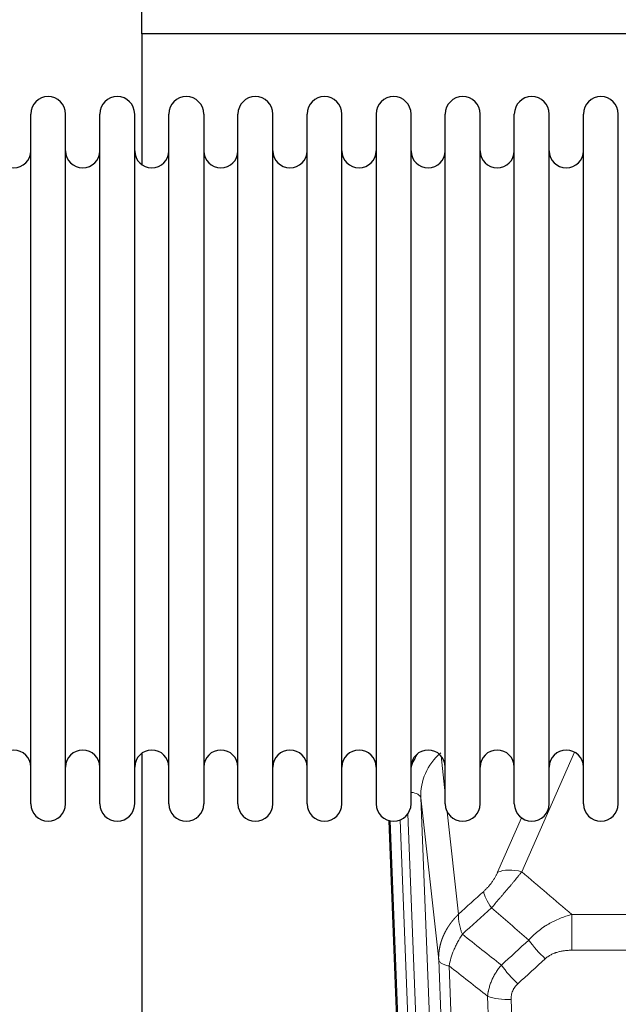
# Model space of a CAD drawing. Header units: inches. Extents: x 0 to 23760, y -13 to 16800.
# Tile 73 of 256: x 7148 to 7323, y 6114 to 6402. Entities that reach past the tile are written whole.
import ezdxf

# ---------------------------------------------------------------- set-up
doc = ezdxf.new("R2010")
doc.units = ezdxf.units.IN
doc.layers.add('1', color=7, linetype='Continuous', true_color=0xffffff)

msp = doc.modelspace()

# ---------------------------------------------------------------- linework, layer by layer
at = {"layer": '1', "color": 2, "linetype": 'Continuous', "lineweight": 25}
for p, q in [((7183.194, 6397.66), (7183.194, 6520.486)), ((7671.194, 6397.66), (7183.194, 6397.66)), ((7183.194, 6397.66), (7183.194, 6359.415)), ((7150.734, 6362.811), (7150.734, 6374.211)), ((7160.934, 6362.811), (7160.934, 6374.211)), ((7170.934, 6362.811), (7170.934, 6374.211)), ((7181.134, 6362.811), (7181.134, 6374.211)), ((7191.134, 6362.811), (7191.134, 6374.211)), ((7201.334, 6374.211), (7201.334, 6362.811)), ((7211.334, 6362.811), (7211.334, 6374.211)), ((7221.534, 6362.811), (7221.534, 6374.211)), ((7231.534, 6172.411), (7231.534, 6374.211)), ((7241.734, 6172.411), (7241.734, 6374.211)), ((7251.734, 6374.211), (7251.734, 6172.411)), ((7261.934, 6172.411), (7261.934, 6374.211)), ((7271.934, 6172.411), (7271.934, 6374.211)), ((7282.134, 6172.411), (7282.134, 6374.211)), ((7292.134, 6172.411), (7292.134, 6374.211)), ((7302.334, 6172.411), (7302.334, 6374.211)), ((7312.334, 6172.411), (7312.334, 6374.211)), ((7322.534, 6172.411), (7322.534, 6374.211)), ((7150.734, 6172.411), (7150.734, 6362.811)), ((7160.934, 6172.411), (7160.934, 6362.811)), ((7170.934, 6172.411), (7170.934, 6362.811)), ((7181.134, 6172.411), (7181.134, 6362.811)), ((7191.134, 6172.411), (7191.134, 6362.811)), ((7201.334, 6362.811), (7201.334, 6172.411)), ((7211.334, 6172.411), (7211.334, 6362.811)), ((7221.534, 6172.411), (7221.534, 6362.811)), ((7183.194, 6187.202), (7183.194, 5960.402)), ((7268.13, 5848.108), (7255.557, 6167.471))]:
    msp.add_line(p, q, dxfattribs=at)
at = {"layer": '1', "color": 110, "linetype": 'Continuous', "lineweight": 13}
for p, q in [((7309.701, 6187.565), (7294.321, 6152.534)), ((7270.706, 6186.443), (7271.934, 6175.355)), ((7264.77, 6174.189), (7277.836, 5842.295)), ((7270.018, 6126.783), (7264.77, 6174.189)), ((7268.503, 5844.849), (7255.804, 6167.412)), ((7258.74, 6167.681), (7271.497, 5843.629)), ((7261.026, 6169.505), (7273.844, 5843.922)), ((7272.523, 6170.031), (7275.833, 6140.135)), ((7287.259, 6152.385), (7294.24, 6168.283)), ((7308.948, 6140.015), (7542.12, 6140.015)), ((7308.948, 6129.583), (7308.948, 6140.015)), ((7542.12, 6129.583), (7308.948, 6129.583))]:
    msp.add_line(p, q, dxfattribs=at)
at = {"layer": '1', "color": 2, "linetype": 'Continuous', "lineweight": 25}
for centre, radius, start, end in [((7155.834, 6374.211), 5.1, 0, 180), ((7176.034, 6374.211), 5.1, 0, 180), ((7196.234, 6374.211), 5.1, 0, 180), ((7216.434, 6374.211), 5.1, 0, 180), ((7236.634, 6374.211), 5.1, 0, 180), ((7256.834, 6374.211), 5.1, 0, 180), ((7277.034, 6374.211), 5.1, 0, 180), ((7297.234, 6374.211), 5.1, 0, 180), ((7317.434, 6374.211), 5.1, 0, 180), ((7145.734, 6363.461), 5, 180, 0), ((7165.934, 6363.461), 5, 180, 0), ((7186.134, 6363.461), 5, 180, 0), ((7206.334, 6363.461), 5, 180, 0), ((7226.534, 6363.461), 5, 180, 0), ((7246.734, 6363.461), 5, 180, 0), ((7266.934, 6363.461), 5, 180, 0), ((7287.134, 6363.461), 5, 180, 0), ((7307.334, 6363.461), 5, 180, 0), ((7145.734, 6183.161), 5, 0, 180), ((7165.934, 6183.161), 5, 0, 180), ((7186.134, 6183.161), 5, 0, 180), ((7206.334, 6183.161), 5, 0, 180), ((7226.534, 6183.161), 5, 0, 180), ((7246.734, 6183.161), 5, 0, 180), ((7266.934, 6183.161), 5, 0, 180), ((7287.134, 6183.161), 5, 0, 180), ((7307.334, 6183.161), 5, 0, 180), ((7155.834, 6172.411), 5.1, 180, 0), ((7176.034, 6172.411), 5.1, 180, 0), ((7196.234, 6172.411), 5.1, 180, 0), ((7216.434, 6172.411), 5.1, 180, 0), ((7236.634, 6172.411), 5.1, 180, 0), ((7256.834, 6172.411), 5.1, 180, 0), ((7277.034, 6172.411), 5.1, 180, 0), ((7297.234, 6172.411), 5.1, 180, 0), ((7317.434, 6172.411), 5.1, 180, 0)]:
    msp.add_arc(centre, radius, start, end, dxfattribs=at)
at = {"layer": '1', "color": 110, "linetype": 'Continuous', "lineweight": 13}
for centre, major_axis, ratio, start_param, end_param in [((7284.797, 6176.534), (24.034, -0.11), 0.8859493, 2.6223803, 2.8322909), ((7284.797, 6174.687), (20.033, -0.591), 0.8872905, 2.3837407, 3.2028538), ((7260.778, 6173.969), (3.997, 0.157), 0.4614673, 0.0341943, 1.2593116), ((7294.321, 6146.363), (-9.156, 4.02), 0.5833249, 4.9631119, 5.806783), ((7290.234, 6140.765), (6.719, -7.407), 0.3029797, 3.5431496, 4.2886573), ((7301.189, 6131.378), (6.736, -7.391), 0.3030979, 4.2875497, 5.03344), ((7293.18, 6124.085), (6.729, -7.397), 0.3051216, 4.2889758, 5.0360109), ((7291.208, 6119.492), (-9.992, -0.404), 0.431453, 0.7935197, 1.5533391)]:
    msp.add_ellipse(centre, major_axis=major_axis, ratio=ratio, start_param=start_param, end_param=end_param, dxfattribs=at)
for points, knots in [([(7287.259, 6152.385), (7287.234, 6152.327), (7287.208, 6152.269), (7287.155, 6152.153), (7287.128, 6152.095), (7287.045, 6151.919), (7286.988, 6151.801), (7286.809, 6151.446), (7286.68, 6151.207), (7286.472, 6150.844), (7286.4, 6150.723), (7286.289, 6150.539), (7286.232, 6150.447), (7286.174, 6150.355), (7286.134, 6150.293), (7286.114, 6150.262), (7285.935, 6149.984), (7285.768, 6149.739), (7285.417, 6149.253), (7285.233, 6149.012), (7284.993, 6148.713), (7284.92, 6148.624), (7284.846, 6148.534), (7284.796, 6148.475), (7284.771, 6148.445), (7284.646, 6148.298), (7284.545, 6148.181), (7284.238, 6147.838), (7284.03, 6147.618), (7283.606, 6147.191), (7283.391, 6146.985), (7283.172, 6146.787)], [0, 0, 0, 0, 0.03125, 0.03125, 0.0625, 0.0625, 0.125, 0.125, 0.25, 0.25, 0.3125, 0.3125, 0.34375, 0.359375, 0.359375, 0.375, 0.375, 0.5, 0.5, 0.625, 0.625, 0.65625, 0.671875, 0.671875, 0.6875, 0.6875, 0.75, 0.75, 0.875, 0.875, 1, 1, 1, 1]), ([(7285.425, 6141.954), (7285.809, 6142.393), (7286.58, 6143.277), (7287.355, 6144.176), (7287.939, 6144.857), (7288.134, 6145.084), (7288.378, 6145.37), (7288.427, 6145.428), (7288.525, 6145.542), (7288.671, 6145.714), (7288.816, 6145.885), (7289.301, 6146.455), (7289.684, 6146.909), (7290.443, 6147.812), (7290.819, 6148.261), (7291.283, 6148.82), (7291.376, 6148.932), (7291.561, 6149.154), (7291.836, 6149.486), (7292.106, 6149.813), (7292.64, 6150.463), (7292.988, 6150.888), (7293.497, 6151.514), (7293.665, 6151.721), (7293.914, 6152.029), (7293.996, 6152.131), (7294.159, 6152.334), (7294.24, 6152.434), (7294.321, 6152.534)], [0, 0, 0, 0, 0.125, 0.25, 0.25, 0.3125, 0.3125, 0.328125, 0.328125, 0.34375, 0.375, 0.375, 0.5, 0.5, 0.625, 0.625, 0.65625, 0.65625, 0.6875, 0.75, 0.75, 0.875, 0.875, 0.9375, 0.9375, 0.96875, 0.96875, 1, 1, 1, 1]), ([(7270.018, 6126.783), (7270.017, 6126.803), (7270.016, 6126.843), (7270.014, 6126.902), (7270.012, 6126.962), (7270.011, 6127.022), (7270.01, 6127.081), (7270.009, 6127.141), (7270.008, 6127.201), (7270.008, 6127.261), (7270.007, 6127.32), (7270.007, 6127.38), (7270.008, 6127.439), (7270.008, 6127.499), (7270.009, 6127.559), (7270.01, 6127.618), (7270.011, 6127.678), (7270.013, 6127.737), (7270.014, 6127.797), (7270.016, 6127.856), (7270.018, 6127.916), (7270.021, 6127.975), (7270.023, 6128.035), (7270.026, 6128.094), (7270.029, 6128.154), (7270.033, 6128.213), (7270.036, 6128.272), (7270.04, 6128.332), (7270.044, 6128.391), (7270.048, 6128.45), (7270.052, 6128.51), (7270.057, 6128.569), (7270.062, 6128.628), (7270.067, 6128.687), (7270.073, 6128.746), (7270.078, 6128.806), (7270.084, 6128.865), (7270.09, 6128.924), (7270.096, 6128.983), (7270.103, 6129.042), (7270.109, 6129.101), (7270.116, 6129.16), (7270.123, 6129.219), (7270.131, 6129.277), (7270.138, 6129.336), (7270.146, 6129.395), (7270.154, 6129.454), (7270.163, 6129.512), (7270.171, 6129.571), (7270.18, 6129.63), (7270.189, 6129.688), (7270.198, 6129.747), (7270.207, 6129.805), (7270.217, 6129.864), (7270.227, 6129.922), (7270.237, 6129.981), (7270.247, 6130.039), (7270.257, 6130.097), (7270.268, 6130.156), (7270.279, 6130.214), (7270.29, 6130.272), (7270.301, 6130.33), (7270.313, 6130.388), (7270.324, 6130.446), (7270.336, 6130.504), (7270.348, 6130.562), (7270.361, 6130.62), (7270.373, 6130.678), (7270.386, 6130.736), (7270.399, 6130.794), (7270.412, 6130.851), (7270.426, 6130.909), (7270.439, 6130.966), (7270.453, 6131.024), (7270.467, 6131.081), (7270.481, 6131.139), (7270.496, 6131.196), (7270.511, 6131.254), (7270.525, 6131.311), (7270.54, 6131.368), (7270.556, 6131.425), (7270.571, 6131.482), (7270.587, 6131.539), (7270.603, 6131.596), (7270.619, 6131.653), (7270.635, 6131.71), (7270.651, 6131.767), (7270.668, 6131.823), (7270.685, 6131.88), (7270.702, 6131.937), (7270.719, 6131.993), (7270.737, 6132.05), (7270.754, 6132.106), (7270.772, 6132.163), (7270.79, 6132.219), (7270.809, 6132.275), (7270.827, 6132.331), (7270.846, 6132.387), (7270.865, 6132.443), (7270.884, 6132.499), (7270.903, 6132.555), (7270.922, 6132.611), (7270.942, 6132.667), (7270.962, 6132.722), (7270.982, 6132.778), (7271.002, 6132.833), (7271.022, 6132.889), (7271.043, 6132.944), (7271.063, 6133), (7271.084, 6133.055), (7271.105, 6133.11), (7271.127, 6133.165), (7271.148, 6133.22), (7271.17, 6133.275), (7271.192, 6133.33), (7271.214, 6133.385), (7271.236, 6133.439), (7271.258, 6133.494), (7271.281, 6133.549), (7271.304, 6133.603), (7271.327, 6133.658), (7271.35, 6133.712), (7271.373, 6133.766), (7271.397, 6133.82), (7271.42, 6133.875), (7271.444, 6133.929), (7271.468, 6133.982), (7271.492, 6134.036), (7271.517, 6134.09), (7271.541, 6134.144), (7271.566, 6134.197), (7271.591, 6134.251), (7271.616, 6134.304), (7271.641, 6134.358), (7271.667, 6134.411), (7271.692, 6134.464), (7271.718, 6134.517), (7271.744, 6134.57), (7271.77, 6134.623), (7271.797, 6134.676), (7271.823, 6134.729), (7271.85, 6134.782), (7271.876, 6134.834), (7271.903, 6134.887), (7271.93, 6134.939), (7271.958, 6134.991), (7271.985, 6135.044), (7272.013, 6135.096), (7272.041, 6135.148), (7272.069, 6135.2), (7272.097, 6135.252), (7272.125, 6135.304), (7272.153, 6135.355), (7272.182, 6135.407), (7272.211, 6135.458), (7272.24, 6135.51), (7272.269, 6135.561), (7272.298, 6135.612), (7272.327, 6135.664), (7272.357, 6135.715), (7272.387, 6135.766), (7272.417, 6135.816), (7272.447, 6135.867), (7272.477, 6135.918), (7272.507, 6135.969), (7272.538, 6136.019), (7272.568, 6136.069), (7272.599, 6136.12), (7272.63, 6136.17), (7272.661, 6136.22), (7272.692, 6136.27), (7272.724, 6136.32), (7272.755, 6136.37), (7272.787, 6136.419), (7272.819, 6136.469), (7272.851, 6136.519), (7272.883, 6136.568), (7272.915, 6136.617), (7272.948, 6136.666), (7272.98, 6136.716), (7273.013, 6136.765), (7273.046, 6136.813), (7273.079, 6136.862), (7273.112, 6136.911), (7273.145, 6136.96), (7273.179, 6137.008), (7273.212, 6137.057), (7273.246, 6137.105), (7273.28, 6137.153), (7273.314, 6137.201), (7273.348, 6137.249), (7273.382, 6137.297), (7273.416, 6137.345), (7273.451, 6137.392), (7273.486, 6137.44), (7273.521, 6137.487), (7273.555, 6137.535), (7273.591, 6137.582), (7273.626, 6137.629), (7273.661, 6137.676), (7273.697, 6137.723), (7273.732, 6137.77), (7273.768, 6137.817), (7273.804, 6137.863), (7273.84, 6137.91), (7273.876, 6137.956), (7273.912, 6138.003), (7273.949, 6138.049), (7273.985, 6138.095), (7274.022, 6138.141), (7274.058, 6138.187), (7274.095, 6138.232), (7274.132, 6138.278), (7274.169, 6138.324), (7274.207, 6138.369), (7274.244, 6138.414), (7274.282, 6138.46), (7274.319, 6138.505), (7274.357, 6138.55), (7274.395, 6138.595), (7274.433, 6138.639), (7274.471, 6138.684), (7274.509, 6138.728), (7274.548, 6138.773), (7274.586, 6138.817), (7274.625, 6138.861), (7274.663, 6138.905), (7274.702, 6138.949), (7274.741, 6138.993), (7274.78, 6139.037), (7274.819, 6139.081), (7274.858, 6139.124), (7274.898, 6139.168), (7274.937, 6139.211), (7274.977, 6139.254), (7275.017, 6139.297), (7275.056, 6139.34), (7275.096, 6139.383), (7275.136, 6139.426), (7275.176, 6139.468), (7275.217, 6139.511), (7275.257, 6139.553), (7275.297, 6139.596), (7275.338, 6139.638), (7275.379, 6139.68), (7275.419, 6139.722), (7275.46, 6139.763), (7275.501, 6139.805), (7275.542, 6139.847), (7275.583, 6139.888), (7275.625, 6139.93), (7275.666, 6139.971), (7275.708, 6140.012), (7275.749, 6140.053), (7275.791, 6140.094), (7275.819, 6140.121), (7275.833, 6140.135)], [0, 0, 0, 0, 0.0042303, 0.0084583, 0.0126838, 0.016907, 0.0211277, 0.0253461, 0.0295621, 0.0337757, 0.037987, 0.0421959, 0.0464023, 0.0506064, 0.0548082, 0.0590075, 0.0632045, 0.0673991, 0.0715913, 0.0757811, 0.0799686, 0.0841537, 0.0883364, 0.0925167, 0.0966947, 0.1008703, 0.1050435, 0.1092144, 0.1133829, 0.117549, 0.1217128, 0.1258741, 0.1300332, 0.1341898, 0.1383441, 0.1424961, 0.1466456, 0.1507929, 0.1549377, 0.1590802, 0.1632203, 0.1673581, 0.1714935, 0.1756266, 0.1797573, 0.1838856, 0.1880116, 0.1921352, 0.1962565, 0.2003755, 0.204492, 0.2086063, 0.2127182, 0.2168277, 0.2209349, 0.2250397, 0.2291422, 0.2332423, 0.2373401, 0.2414356, 0.2455287, 0.2496195, 0.2537079, 0.257794, 0.2618777, 0.2659591, 0.2700382, 0.2741149, 0.2781893, 0.2822614, 0.2863311, 0.2903985, 0.2944635, 0.2985262, 0.3025866, 0.3066447, 0.3107004, 0.3147538, 0.3188048, 0.3228536, 0.3269, 0.3309441, 0.3349858, 0.3390253, 0.3430624, 0.3470972, 0.3511296, 0.3551598, 0.3591876, 0.3632131, 0.3672363, 0.3712571, 0.3752757, 0.3792919, 0.3833058, 0.3873174, 0.3913267, 0.3953337, 0.3993384, 0.4033407, 0.4073408, 0.4113385, 0.4153339, 0.419327, 0.4233179, 0.4273064, 0.4312926, 0.4352765, 0.4392581, 0.4432373, 0.4472143, 0.451189, 0.4551614, 0.4591315, 0.4630993, 0.4670648, 0.471028, 0.4749889, 0.4789475, 0.4829038, 0.4868578, 0.4908095, 0.494759, 0.4987061, 0.502651, 0.5065936, 0.5105338, 0.5144718, 0.5184076, 0.522341, 0.5262721, 0.530201, 0.5341276, 0.5380519, 0.5419739, 0.5458936, 0.5498111, 0.5537262, 0.5576392, 0.5615498, 0.5654581, 0.5693642, 0.573268, 0.5771696, 0.5810688, 0.5849658, 0.5888606, 0.592753, 0.5966432, 0.6005311, 0.6044168, 0.6083002, 0.6121813, 0.6160602, 0.6199368, 0.6238111, 0.6276832, 0.6315531, 0.6354206, 0.6392859, 0.643149, 0.6470098, 0.6508684, 0.6547247, 0.6585787, 0.6624305, 0.66628, 0.6701273, 0.6739724, 0.6778152, 0.6816557, 0.685494, 0.6893301, 0.6931639, 0.6969955, 0.7008248, 0.7046519, 0.7084768, 0.7122994, 0.7161198, 0.7199379, 0.7237539, 0.7275675, 0.731379, 0.7351882, 0.7389952, 0.7427999, 0.7466024, 0.7504027, 0.7542008, 0.7579966, 0.7617902, 0.7655816, 0.7693708, 0.7731577, 0.7769424, 0.7807249, 0.7845052, 0.7882833, 0.7920591, 0.7958327, 0.7996042, 0.8033734, 0.8071403, 0.8109051, 0.8146677, 0.818428, 0.8221862, 0.8259421, 0.8296958, 0.8334474, 0.8371967, 0.8409438, 0.8446887, 0.8484314, 0.8521719, 0.8559102, 0.8596463, 0.8633802, 0.867112, 0.8708415, 0.8745688, 0.8782939, 0.8820169, 0.8857376, 0.8894562, 0.8931726, 0.8968867, 0.9005987, 0.9043086, 0.9080162, 0.9117216, 0.9154249, 0.919126, 0.9228249, 0.9265216, 0.9302161, 0.9339085, 0.9375987, 0.9412867, 0.9449725, 0.9486562, 0.9523377, 0.956017, 0.9596942, 0.9633691, 0.967042, 0.9707126, 0.9743811, 0.9780474, 0.9817116, 0.9853736, 0.9890334, 0.9926911, 0.9963466, 1, 1, 1, 1]), ([(7276.938, 6134.248), (7276.832, 6134.532), (7276.731, 6134.814), (7276.544, 6135.371), (7276.457, 6135.646), (7276.298, 6136.189), (7276.225, 6136.456), (7276.096, 6136.98), (7276.04, 6137.237), (7275.943, 6137.738), (7275.903, 6137.982), (7275.841, 6138.456), (7275.818, 6138.686), (7275.777, 6139.351), (7275.786, 6139.762), (7275.833, 6140.135)], [0, 0, 0, 0, 0.125, 0.125, 0.25, 0.25, 0.375, 0.375, 0.5, 0.5, 0.625, 0.625, 0.75, 0.75, 1, 1, 1, 1]), ([(7296.372, 6132.564), (7296.572, 6132.792), (7296.777, 6133.017), (7297.094, 6133.349), (7297.201, 6133.459), (7297.418, 6133.676), (7297.527, 6133.783), (7298.08, 6134.315), (7298.541, 6134.721), (7299.498, 6135.499), (7299.994, 6135.87), (7300.636, 6136.312), (7300.766, 6136.4), (7300.961, 6136.529), (7301.027, 6136.572), (7301.158, 6136.657), (7301.224, 6136.699), (7301.555, 6136.909), (7301.89, 6137.112), (7302.23, 6137.308), (7302.366, 6137.386), (7302.435, 6137.424), (7302.64, 6137.539), (7302.777, 6137.614), (7303.191, 6137.835), (7303.469, 6137.976), (7304.306, 6138.385), (7304.871, 6138.637), (7306.014, 6139.099), (7306.592, 6139.31), (7307.761, 6139.692), (7308.351, 6139.863), (7308.948, 6140.015)], [0, 0, 0, 0, 0.0625, 0.0625, 0.09375, 0.09375, 0.125, 0.125, 0.25, 0.25, 0.375, 0.375, 0.40625, 0.40625, 0.421875, 0.421875, 0.4375, 0.4375, 0.5, 0.515625, 0.515625, 0.53125, 0.53125, 0.5625, 0.5625, 0.625, 0.625, 0.75, 0.75, 0.875, 0.875, 1, 1, 1, 1]), ([(7273.073, 6125.002), (7273.202, 6125.747), (7273.381, 6126.51), (7273.837, 6128.054), (7274.115, 6128.836), (7274.603, 6130.01), (7274.777, 6130.401), (7275.149, 6131.182), (7275.347, 6131.571), (7275.973, 6132.733), (7276.435, 6133.5), (7276.938, 6134.248)], [0, 0, 0, 0, 0.25, 0.25, 0.5, 0.5, 0.625, 0.625, 0.75, 0.75, 1, 1, 1, 1]), ([(7301.189, 6127.108), (7301.315, 6127.223), (7301.444, 6127.333), (7301.646, 6127.492), (7301.714, 6127.545), (7301.852, 6127.646), (7301.922, 6127.696), (7302.274, 6127.938), (7302.568, 6128.114), (7303.178, 6128.432), (7303.494, 6128.575), (7303.902, 6128.735), (7303.984, 6128.766), (7304.149, 6128.826), (7304.231, 6128.855), (7304.48, 6128.939), (7304.646, 6128.991), (7305.147, 6129.136), (7305.484, 6129.218), (7306.164, 6129.355), (7306.506, 6129.411), (7307.196, 6129.498), (7307.543, 6129.531), (7308.242, 6129.573), (7308.594, 6129.583), (7308.948, 6129.583)], [0, 0, 0, 0, 0.0625, 0.0625, 0.09375, 0.09375, 0.125, 0.125, 0.25, 0.25, 0.375, 0.375, 0.40625, 0.40625, 0.4375, 0.4375, 0.5, 0.5, 0.625, 0.625, 0.75, 0.75, 0.875, 0.875, 1, 1, 1, 1]), ([(7282.213, 5804.115), (7281.768, 5816.962), (7280.862, 5842.813), (7279.456, 5882.057), (7278.486, 5908.531), (7277.931, 5923.51), (7277.869, 5925.175), (7277.745, 5928.509), (7277.559, 5933.512), (7277.123, 5945.211), (7276.744, 5955.28), (7276.426, 5963.694), (7276.362, 5965.378), (7276.235, 5968.747), (7276.043, 5973.805), (7275.593, 5985.629), (7275.202, 5995.801), (7274.416, 6016.197), (7273.353, 6043.524), (7271.712, 6084.918), (7270.588, 6112.783), (7270.018, 6126.783)], [0, 0, 0, 0, 0.125, 0.25, 0.375, 0.375, 0.390625, 0.390625, 0.40625, 0.4375, 0.5, 0.5, 0.515625, 0.515625, 0.53125, 0.5625, 0.625, 0.625, 0.75, 0.875, 1, 1, 1, 1]), ([(7270.018, 6126.783), (7270.047, 6126.579), (7270.138, 6126.384), (7270.36, 6126.109), (7270.449, 6126.021), (7270.655, 6125.852), (7270.772, 6125.771), (7271.034, 6125.618), (7271.178, 6125.545), (7271.492, 6125.409), (7271.662, 6125.346), (7272.026, 6125.23), (7272.22, 6125.177), (7272.631, 6125.081), (7272.847, 6125.039), (7273.073, 6125.002)], [0, 0, 0, 0, 0.25, 0.25, 0.375, 0.375, 0.5, 0.5, 0.625, 0.625, 0.75, 0.75, 0.875, 0.875, 1, 1, 1, 1]), ([(7273.073, 6125.002), (7273.645, 6110.949), (7274.772, 6082.979), (7276.418, 6041.427), (7277.484, 6013.996), (7278.272, 5993.523), (7278.663, 5983.312), (7279.115, 5971.444), (7279.307, 5966.367), (7279.435, 5962.984), (7279.499, 5961.294), (7279.818, 5952.848), (7280.198, 5942.741), (7280.636, 5930.997), (7280.822, 5925.975), (7280.946, 5922.629), (7281.008, 5920.957), (7281.564, 5905.92), (7282.537, 5879.345), (7283.948, 5839.952), (7284.856, 5814.003), (7285.302, 5801.106)], [0, 0, 0, 0, 0.125, 0.25, 0.375, 0.375, 0.4375, 0.46875, 0.484375, 0.484375, 0.5, 0.5, 0.5625, 0.59375, 0.609375, 0.609375, 0.625, 0.625, 0.75, 0.875, 1, 1, 1, 1]), ([(7284.325, 6116.135), (7284.361, 6116.529), (7284.415, 6116.924), (7284.503, 6117.418), (7284.521, 6117.517), (7284.561, 6117.715), (7284.582, 6117.814), (7284.648, 6118.111), (7284.696, 6118.308), (7284.852, 6118.899), (7285.094, 6119.683), (7285.401, 6120.459), (7285.657, 6121.038), (7285.769, 6121.279), (7285.888, 6121.519), (7285.936, 6121.615), (7285.96, 6121.663), (7286.034, 6121.806), (7286.083, 6121.901), (7286.338, 6122.376), (7286.556, 6122.75), (7287.021, 6123.485), (7287.515, 6124.209), (7288.067, 6124.909), (7288.358, 6125.253)], [0, 0, 0, 0, 0.125, 0.125, 0.15625, 0.15625, 0.1875, 0.1875, 0.25, 0.25, 0.375, 0.5, 0.5, 0.5625, 0.578125, 0.578125, 0.59375, 0.59375, 0.625, 0.625, 0.75, 0.75, 0.875, 1, 1, 1, 1]), ([(7291.208, 6115.174), (7291.2, 6115.388), (7291.202, 6115.601), (7291.219, 6115.867), (7291.223, 6115.92), (7291.233, 6116.027), (7291.239, 6116.08), (7291.258, 6116.239), (7291.273, 6116.344), (7291.329, 6116.658), (7291.377, 6116.865), (7291.497, 6117.272), (7291.569, 6117.472), (7291.696, 6117.769), (7291.741, 6117.867), (7291.813, 6118.013), (7291.838, 6118.061), (7291.889, 6118.158), (7291.915, 6118.205), (7292.05, 6118.442), (7292.168, 6118.625), (7292.424, 6118.978), (7292.562, 6119.148), (7292.857, 6119.476), (7293.014, 6119.634), (7293.18, 6119.786)], [0, 0, 0, 0, 0.125, 0.125, 0.15625, 0.15625, 0.1875, 0.1875, 0.25, 0.25, 0.375, 0.375, 0.5, 0.5, 0.5625, 0.5625, 0.59375, 0.59375, 0.625, 0.625, 0.75, 0.75, 0.875, 0.875, 1, 1, 1, 1]), ([(7296.299, 5797.538), (7295.861, 5810.235), (7294.969, 5835.78), (7294.048, 5861.627), (7293.345, 5881.125), (7293.108, 5887.643), (7292.632, 5900.718), (7292.392, 5907.273), (7291.665, 5926.998), (7291.174, 5940.218), (7290.549, 5956.832), (7290.424, 5960.159), (7290.172, 5966.821), (7289.793, 5976.826), (7289.41, 5986.868), (7288.639, 6007.001), (7287.595, 6033.975), (7285.985, 6074.827), (7284.883, 6102.322), (7284.325, 6116.135)], [0, 0, 0, 0, 0.125, 0.25, 0.25, 0.3125, 0.3125, 0.375, 0.375, 0.5, 0.5, 0.53125, 0.53125, 0.5625, 0.625, 0.625, 0.75, 0.875, 1, 1, 1, 1]), ([(7291.208, 6115.174), (7291.766, 6101.344), (7292.866, 6073.814), (7294.474, 6032.91), (7295.516, 6005.901), (7296.287, 5985.743), (7296.669, 5975.688), (7297.048, 5965.67), (7297.299, 5959), (7297.424, 5955.669), (7298.048, 5939.033), (7298.539, 5925.796), (7299.264, 5906.047), (7299.504, 5899.483), (7299.98, 5886.392), (7300.216, 5879.866), (7300.918, 5860.343), (7301.839, 5834.463), (7302.729, 5808.885), (7303.167, 5796.172)], [0, 0, 0, 0, 0.125, 0.25, 0.375, 0.375, 0.4375, 0.46875, 0.46875, 0.5, 0.5, 0.625, 0.625, 0.6875, 0.6875, 0.75, 0.75, 0.875, 1, 1, 1, 1])]:
    msp.add_open_spline(points, degree=3, knots=knots, dxfattribs=at)
for points in [[(7294.321, 6152.534), (7299.2, 6148.364), (7304.075, 6144.19), (7308.948, 6140.015)], [(7275.833, 6140.135), (7278.279, 6142.35), (7280.726, 6144.567), (7283.172, 6146.787)], [(7285.425, 6141.954), (7282.597, 6139.383), (7279.768, 6136.815), (7276.938, 6134.248)], [(7296.372, 6132.564), (7292.725, 6135.695), (7289.076, 6138.826), (7285.425, 6141.954)], [(7276.938, 6134.248), (7280.743, 6131.245), (7284.549, 6128.247), (7288.358, 6125.253)], [(7288.358, 6125.253), (7291.029, 6127.688), (7293.701, 6130.125), (7296.372, 6132.564)], [(7301.189, 6127.108), (7298.52, 6124.665), (7295.85, 6122.225), (7293.18, 6119.786)], [(7284.325, 6116.135), (7280.573, 6119.087), (7276.822, 6122.042), (7273.073, 6125.002)]]:
    msp.add_open_spline(points, degree=3, dxfattribs=at)

doc.saveas('drawing.dxf')
